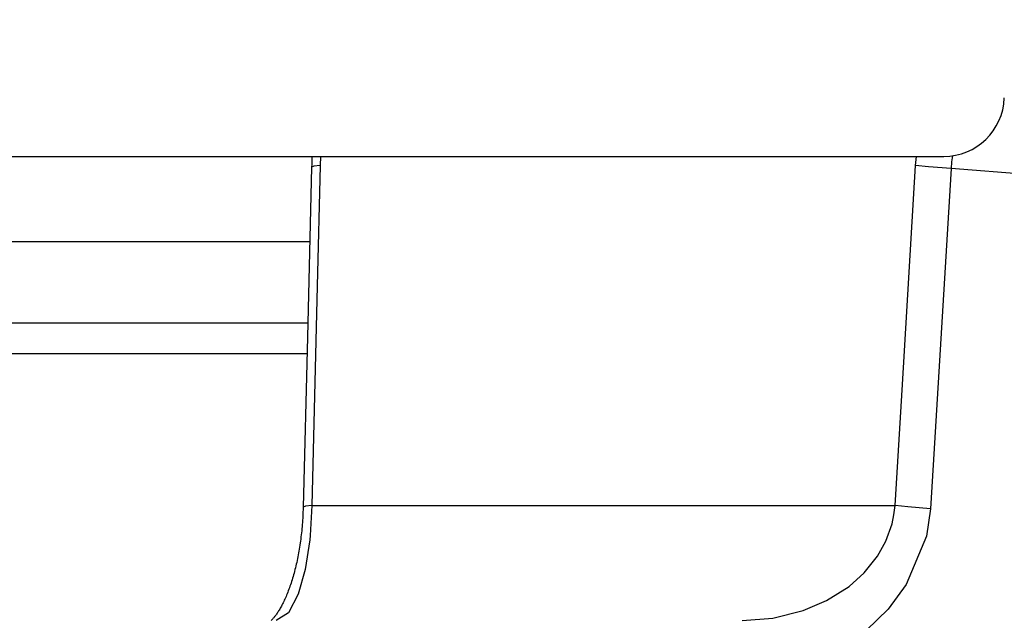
# Model space of a CAD drawing. Extents: x -1276 to 451, y 2026 to 3394.
# Tile 73 of 104: x -536.949 to -535.935, y 3190.754 to 3191.373. Entities that reach past the tile are written whole.
import ezdxf

# ---------------------------------------------------------------- set-up
doc = ezdxf.new("R2010")
doc.units = 0
doc.header["$MEASUREMENT"] = 0
doc.layers.add('SPILL-BUCKET', color=1, linetype='CONTINUOUS')
doc.layers.add('TEXT', color=3, linetype='CONTINUOUS')
doc.styles.add('SIMPLEX', font='simplex')
doc.dimstyles.new('DIM12', dxfattribs={"dimscale": 12, "dimtxt": 0.09375, "dimasz": 0.09375, "dimexe": 0.0625, "dimexo": 0.0625, "dimgap": 0.0625, "dimtad": 1, "dimdec": 4, "dimzin": 3, "dimdsep": 46, "dimlunit": 4, "dimtxsty": 'SIMPLEX', "dimcen": 0, "dimclrd": 3, "dimclre": 3, "dimclrt": 3, "dimadec": 0, "dimazin": 0, "dimtfac": 1, "dimtdec": 4, "dimtmove": 0, "dimatfit": 3, "dimfxl": 1, "dimfrac": 2, "dimtolj": 1, "dimtzin": 3, "dimarcsym": 0})

msp = doc.modelspace()

# ---------------------------------------------------------------- linework, layer by layer
at = {"layer": 'SPILL-BUCKET', "linetype": 'Continuous'}
msp.add_line((-537.68299, 3191.23184), (-535.99708, 3191.23184), dxfattribs=at)
at = {"layer": 'SPILL-BUCKET', "color": 8, "linetype": 'Continuous'}
for p, q in [((-536.64822, 3191.23185), (-536.64818, 3191.22953)), ((-536.63923, 3191.23183), (-536.63932, 3191.22265)), ((-536.02608, 3191.22265), (-536.02515, 3191.23163)), ((-535.98815, 3191.23248), (-535.98897, 3191.22631)), ((-536.64824, 3191.22094), (-536.65261, 3191.0456)), ((-536.64823, 3191.22103), (-536.64824, 3191.22094)), ((-536.64818, 3191.22324), (-536.64823, 3191.22113)), ((-536.64595, 3191.22188), (-536.64823, 3191.22094)), ((-536.64823, 3191.22113), (-536.64823, 3191.22103)), ((-536.64818, 3191.22953), (-536.64816, 3191.22744)), ((-536.64817, 3191.22534), (-536.64818, 3191.22324)), ((-536.64816, 3191.22744), (-536.64817, 3191.22534)), ((-536.63932, 3191.22265), (-536.64595, 3191.22188)), ((-536.63932, 3191.22265), (-536.64246, 3191.098)), ((-536.0397, 3190.99661), (-536.02608, 3191.22265)), ((-536.01283, 3191.22121), (-536.02608, 3191.22265)), ((-535.98949, 3191.21938), (-536.01283, 3191.22121)), ((-535.98897, 3191.22631), (-535.98949, 3191.21938)), ((-535.98949, 3191.21938), (-536.01066, 3190.86869)), ((-535.76688, 3191.20196), (-535.98949, 3191.21938)), ((-536.64246, 3191.098), (-536.64816, 3190.87196)), ((-536.65261, 3191.0456), (-536.65701, 3190.87025)), ((-536.04721, 3190.87196), (-536.0397, 3190.99661)), ((-536.65716, 3190.86549), (-536.65725, 3190.8633)), ((-536.65708, 3190.8677), (-536.65716, 3190.86549)), ((-536.65704, 3190.86898), (-536.65708, 3190.8677)), ((-536.65701, 3190.87026), (-536.65704, 3190.86898)), ((-536.65474, 3190.8712), (-536.657, 3190.87026)), ((-536.64816, 3190.87196), (-536.65474, 3190.8712)), ((-536.64816, 3190.87196), (-536.64978, 3190.84128)), ((-536.64816, 3190.87196), (-536.51933, 3190.87196)), ((-536.51933, 3190.87196), (-536.40163, 3190.87196)), ((-536.40163, 3190.87196), (-536.29533, 3190.87196)), ((-536.29533, 3190.87196), (-536.20069, 3190.87196)), ((-536.20069, 3190.87196), (-536.11792, 3190.87196)), ((-536.11792, 3190.87196), (-536.04721, 3190.87196)), ((-536.0483, 3190.86238), (-536.04721, 3190.87196)), ((-536.03395, 3190.87052), (-536.04721, 3190.87196)), ((-536.01066, 3190.86869), (-536.03395, 3190.87052)), ((-536.01066, 3190.86869), (-536.01487, 3190.84043)), ((-536.65777, 3190.85458), (-536.65794, 3190.85242)), ((-536.65762, 3190.85675), (-536.65777, 3190.85458)), ((-536.65748, 3190.85892), (-536.65762, 3190.85675)), ((-536.65736, 3190.86111), (-536.65748, 3190.85892)), ((-536.65725, 3190.8633), (-536.65736, 3190.86111)), ((-536.05023, 3190.85312), (-536.0483, 3190.86238)), ((-536.65852, 3190.84599), (-536.65875, 3190.84385)), ((-536.65831, 3190.84812), (-536.65852, 3190.84599)), ((-536.65812, 3190.85027), (-536.65831, 3190.84812)), ((-536.65794, 3190.85242), (-536.65812, 3190.85027)), ((-536.05655, 3190.83536), (-536.05023, 3190.85312)), ((-536.65978, 3190.83543), (-536.66006, 3190.8334)), ((-536.6595, 3190.83748), (-536.65978, 3190.83543)), ((-536.65924, 3190.83959), (-536.6595, 3190.83748)), ((-536.65899, 3190.84172), (-536.65924, 3190.83959)), ((-536.65875, 3190.84385), (-536.65899, 3190.84172)), ((-536.65025, 3190.83648), (-536.65492, 3190.80597)), ((-536.64978, 3190.84128), (-536.65025, 3190.83648)), ((-536.0652, 3190.81983), (-536.05655, 3190.83536)), ((-536.01487, 3190.84043), (-536.0357, 3190.7905)), ((-536.66138, 3190.8251), (-536.66174, 3190.82309)), ((-536.66103, 3190.82715), (-536.66138, 3190.8251)), ((-536.6607, 3190.82921), (-536.66103, 3190.82715)), ((-536.66037, 3190.8313), (-536.6607, 3190.82921)), ((-536.66006, 3190.8334), (-536.66037, 3190.8313)), ((-536.66327, 3190.81533), (-536.66368, 3190.81344)), ((-536.66286, 3190.81725), (-536.66327, 3190.81533)), ((-536.66248, 3190.81916), (-536.66286, 3190.81725)), ((-536.6621, 3190.8211), (-536.66248, 3190.81916)), ((-536.66174, 3190.82309), (-536.6621, 3190.8211)), ((-536.07903, 3190.80258), (-536.0652, 3190.81983)), ((-536.66592, 3190.80415), (-536.6664, 3190.80236)), ((-536.66545, 3190.80598), (-536.66592, 3190.80415)), ((-536.66499, 3190.80781), (-536.66545, 3190.80598)), ((-536.66454, 3190.80967), (-536.66499, 3190.80781)), ((-536.6641, 3190.81154), (-536.66454, 3190.80967)), ((-536.66368, 3190.81344), (-536.6641, 3190.81154)), ((-536.65492, 3190.80597), (-536.66201, 3190.78057)), ((-536.66896, 3190.79369), (-536.6695, 3190.79203)), ((-536.66843, 3190.79538), (-536.66896, 3190.79369)), ((-536.66791, 3190.79709), (-536.66843, 3190.79538)), ((-536.6674, 3190.79882), (-536.66791, 3190.79709)), ((-536.6669, 3190.80057), (-536.6674, 3190.79882)), ((-536.6664, 3190.80236), (-536.6669, 3190.80057)), ((-536.09462, 3190.78862), (-536.07903, 3190.80258)), ((-536.67231, 3190.78411), (-536.67289, 3190.78261)), ((-536.67174, 3190.78564), (-536.67231, 3190.78411)), ((-536.67117, 3190.7872), (-536.67174, 3190.78564)), ((-536.6706, 3190.78878), (-536.67117, 3190.7872)), ((-536.67005, 3190.79039), (-536.6706, 3190.78878)), ((-536.6695, 3190.79203), (-536.67005, 3190.79039)), ((-536.11773, 3190.77395), (-536.09462, 3190.78862)), ((-536.0357, 3190.7905), (-536.05435, 3190.76529)), ((-536.67646, 3190.77429), (-536.67706, 3190.77302)), ((-536.67586, 3190.77559), (-536.67646, 3190.77429)), ((-536.67526, 3190.77693), (-536.67586, 3190.77559)), ((-536.67466, 3190.7783), (-536.67526, 3190.77693)), ((-536.67407, 3190.77971), (-536.67466, 3190.7783)), ((-536.67348, 3190.78114), (-536.67407, 3190.77971)), ((-536.67289, 3190.78261), (-536.67348, 3190.78114)), ((-536.66201, 3190.78057), (-536.6721, 3190.76129)), ((-536.14185, 3190.7637), (-536.11773, 3190.77395)), ((-536.68229, 3190.76336), (-536.68284, 3190.7625)), ((-536.68174, 3190.76427), (-536.68229, 3190.76336)), ((-536.68118, 3190.76522), (-536.68174, 3190.76427)), ((-536.6806, 3190.76621), (-536.68118, 3190.76522)), ((-536.68002, 3190.76725), (-536.6806, 3190.76621)), ((-536.67944, 3190.76833), (-536.68002, 3190.76725)), ((-536.67885, 3190.76944), (-536.67944, 3190.76833)), ((-536.67825, 3190.7706), (-536.67885, 3190.76944)), ((-536.67765, 3190.77179), (-536.67825, 3190.7706)), ((-536.67706, 3190.77302), (-536.67765, 3190.77179)), ((-536.17326, 3190.75602), (-536.14185, 3190.7637)), ((-536.05435, 3190.76529), (-536.07656, 3190.74368)), ((-536.68961, 3190.75377), (-536.68981, 3190.75357)), ((-536.68928, 3190.7541), (-536.68961, 3190.75377)), ((-536.68892, 3190.75447), (-536.68928, 3190.7541)), ((-536.68854, 3190.75488), (-536.68892, 3190.75447)), ((-536.68814, 3190.75532), (-536.68854, 3190.75488)), ((-536.68773, 3190.7558), (-536.68814, 3190.75532)), ((-536.68729, 3190.75632), (-536.68773, 3190.7558)), ((-536.68684, 3190.75687), (-536.68729, 3190.75632)), ((-536.68637, 3190.75746), (-536.68684, 3190.75687)), ((-536.68589, 3190.75809), (-536.68637, 3190.75746)), ((-536.68539, 3190.75876), (-536.68589, 3190.75809)), ((-536.68489, 3190.75944), (-536.68539, 3190.75876)), ((-536.68439, 3190.76016), (-536.68489, 3190.75944)), ((-536.6721, 3190.76129), (-536.68482, 3190.75359)), ((-536.68388, 3190.7609), (-536.68439, 3190.76016)), ((-536.68337, 3190.76167), (-536.68388, 3190.7609)), ((-536.68284, 3190.7625), (-536.68337, 3190.76167)), ((-536.20464, 3190.75359), (-536.17326, 3190.75602))]:
    msp.add_line(p, q, dxfattribs=at)
at = {"layer": 'SPILL-BUCKET', "color": 7, "linetype": 'Continuous'}
for p, q in [((-536.65016, 3191.14391), (-547.84837, 3191.14391)), ((-536.65225, 3191.06008), (-547.85276, 3191.06008)), ((-548.18575, 3191.02885), (-536.65257, 3191.02885))]:
    msp.add_line(p, q, dxfattribs=at)
at = {"layer": 'SPILL-BUCKET', "linetype": 'Continuous'}
msp.add_arc((-535.99708, 3191.2943), 0.06246, 270, 358, dxfattribs=at)

# ---------------------------------------------------------------- leaders
at = {"layer": 'TEXT'}
for points in [[(-537.07065, 3191.23281), (-537.07065, 3194.22549)], [(-537.07065, 3191.23184), (-537.07011, 3192.6179)]]:
    msp.add_leader(points, dimstyle='DIM12', dxfattribs=at)

doc.saveas('drawing.dxf')
